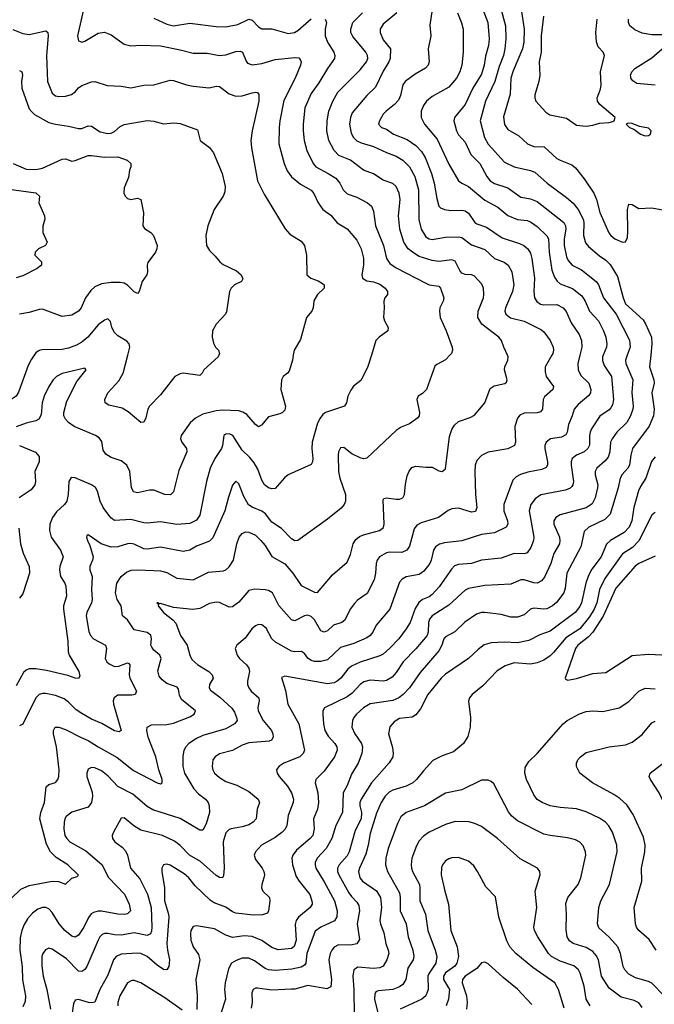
# Model space of a CAD drawing. Header units: inches. Extents: x 501419 to 657765, y 482282 to 547532.
# Tile 160 of 225: x 605911 to 609785, y 516039 to 522048. Entities that reach past the tile are written whole.
import ezdxf

# ---------------------------------------------------------------- set-up
doc = ezdxf.new("R2010")
doc.units = ezdxf.units.IN
doc.header["$MEASUREMENT"] = 0
doc.layers.add('A6501', color=7, linetype='Continuous')
doc.layers.add('A6502', color=7, linetype='Continuous')

msp = doc.modelspace()

# ---------------------------------------------------------------- linework, layer by layer
at = {"layer": 'A6501', "color": 6}
for points, elevation in [([(605999.3, 520000), (605983.1, 519976.9), (605962.8, 519937.2), (605904.4, 519775.6), (605889.2, 519750.8), (605865, 519735), (605850, 519731.7), (605830, 519734.7), (605745.2, 519790), (605725, 519810), (605688.1, 519870), (605670, 519882.9), (605610, 519908), (605590, 519926.2), (605565.4, 519985.4), (605549.5, 520000)], 2900), ([(605858.1, 516681.9), (605918.8, 516741.2), (605970, 516764.3), (606110, 516790.8), (606148.9, 516788.9), (606190, 516771.3), (606230, 516809.1), (606261.7, 516818.3), (606270, 516827.8), (606206.1, 516890), (606134, 516934), (606099.4, 516970), (606076, 517016), (606034.9, 517170), (606040.9, 517210), (606062.9, 517270), (606073.7, 517366.3), (606090, 517380.9), (606130, 517391.9), (606144.4, 517410), (606150, 517429.7), (606152.1, 517470), (606137, 517610), (606117.1, 517690), (606117.4, 517710), (606127.6, 517730), (606150, 517731.1), (606190, 517716.2), (606286.7, 517666.7), (606330.1, 517649.9), (606389.6, 517609.6), (606505.8, 517545.8), (606606.8, 517466.8), (606750, 517389.7), (606770, 517384.7), (606780.1, 517390), (606780.2, 517410), (606759.7, 517470), (606743.4, 517550), (606695.6, 517670), (606688.3, 517710), (606689.6, 517730.4), (606715.2, 517744.8), (606810, 517745.6), (606850, 517755.6), (606950, 517794.2), (606977.1, 517810), (606985.3, 517830), (606898.4, 517898.4), (606886.1, 517926.1), (606881.4, 517961.4), (606873.6, 517973.6), (606810, 517997), (606780.1, 518020.1), (606762.2, 518042.2), (606754.2, 518074.2), (606775.9, 518150), (606767.6, 518170), (606730, 518200.7), (606717.6, 518217.6), (606712.2, 518230), (606715.7, 518270), (606711.9, 518291.9), (606688.6, 518308.6), (606610, 518324.1), (606570, 518384.5), (606539.3, 518410), (606531.5, 518470), (606506.3, 518510), (606495.2, 518550), (606504.9, 518610), (606530.3, 518649.7), (606563.4, 518676.6), (606591.8, 518688.2), (606628.7, 518691.3), (606730, 518687.2), (606770, 518683.7), (606810, 518673.8), (606870, 518640.1), (606970, 518629.8), (607063.3, 518676.7), (607155.6, 518684.4), (607170, 518690.8), (607190, 518708.8), (607216.5, 518750), (607236.8, 518850), (607251.1, 518890), (607270, 518912.9), (607290, 518921.5), (607310, 518921.2), (607350, 518901.7), (607383.9, 518870), (607410, 518838.8), (607451.4, 518771.4), (607530, 518726.4), (607578.1, 518670), (607630, 518595.1), (607710, 518553.7), (607730, 518552.4), (607819.8, 518660.2), (607910, 518737.2), (607930, 518783.7), (607946.5, 518850), (607963.5, 518876.5), (607986.3, 518893.7), (608010, 518903.3), (608107.5, 518930), (608131.1, 518948.9), (608135.7, 518970), (608130, 519116.8), (608134.9, 519125.1), (608150, 519129.9), (608210, 519120.7), (608230, 519122.3), (608249.6, 519130.4), (608260.3, 519150), (608266.2, 519213.8), (608276.8, 519263.2), (608287.8, 519292.2), (608305.5, 519314.5), (608330, 519324), (608390, 519316), (608430, 519317.1), (608470, 519294.9), (608490, 519290.9), (608510, 519307.2), (608535.9, 519504.1), (608550, 519547.5), (608565.7, 519574.3), (608590, 519595.8), (608660.8, 519619.2), (608686.6, 519633.4), (608750, 519708.6), (608782.6, 519797.4), (608806.7, 519813.3), (608873.2, 519826.8), (608883.6, 519836.4), (608887.1, 519850), (608871.1, 519910), (608872.1, 519930), (608890.7, 519970), (608893.3, 519990), (608888.7, 520000)], 3300), ([(607581.2, 520000), (607576.5, 519970), (607556.2, 519903.8), (607546.9, 519890), (607520.1, 519870), (607509.2, 519850.8), (607505.6, 519790), (607532.9, 519690), (607530, 519664.8), (607515.8, 519650), (607498.3, 519641.7), (607430, 519624.2), (607387, 519573), (607370, 519563.4), (607350, 519577.1), (607297.6, 519637.6), (607273.5, 519653.5), (607250, 519661.1), (607150, 519664.7), (607110, 519660.7), (607030, 519641.4), (606983.7, 519616.3), (606952.9, 519587.1), (606896.1, 519510), (606892.7, 519490), (606900.5, 519470), (606930.1, 519430), (606930.7, 519410), (606883.5, 519296.5), (606850, 519167.1), (606832, 519148), (606797.3, 519150), (606730, 519176.1), (606703.3, 519176.7), (606630, 519160.9), (606606.7, 519166.7), (606593.3, 519193.3), (606584.5, 519290), (606564.5, 519330), (606530, 519356.6), (606470, 519376), (606436.5, 519396.5), (606421.5, 519421.5), (606413.3, 519473.3), (606396.6, 519496.6), (606374.5, 519510), (606244.9, 519564.9), (606209, 519589), (606190.2, 519610), (606181.8, 519630), (606180.4, 519650), (606199.4, 519720.6), (606260.2, 519839.8), (606317.9, 519910), (606310, 519921.2), (606170, 519889.1), (606136.5, 519870), (606115.8, 519850), (606088.8, 519810), (606059.9, 519750), (606049.1, 519710), (606042.8, 519637.2), (606028.6, 519610), (606010, 519600.2), (605950, 519586.3), (605890, 519563.1)], 3000), ([(608057.8, 520000), (608034.4, 519925.6), (607993.7, 519846.3), (607949.5, 519810.5), (607932.6, 519787.4), (607913.5, 519750), (607906.9, 519710), (607893.5, 519690), (607778.9, 519650), (607762.1, 519637.9), (607744.6, 519615.4), (607730, 519585), (607697.4, 519470), (607693.7, 519430), (607700.7, 519370), (607698.9, 519350), (607690, 519332.8), (607549.6, 519270.4), (607527.7, 519252.3), (607470, 519187.8), (607450, 519184.7), (607430, 519190.5), (607405.5, 519210), (607390, 519238.1), (607364.5, 519304.5), (607342.7, 519342.7), (607316.1, 519376.1), (607270, 519420.4), (607213.3, 519510), (607190, 519520.9), (607170, 519517.8), (607158.4, 519510), (607149.5, 519450), (607142.3, 519430), (607102.4, 519370), (607073.9, 519310), (607051.6, 519230), (607010, 519023.9), (606990, 518993.6), (606950, 518974), (606870, 518966.3), (606770, 518984.3), (606690, 518975.3), (606670, 518977.1), (606590, 518997.3), (606490, 518991.2), (606467.1, 519007.1), (606421.4, 519070), (606403.3, 519110), (606387.3, 519170), (606373.5, 519193.5), (606348.9, 519210), (606250, 519251.2), (606230, 519254.9), (606223, 519250), (606211.5, 519228.5), (606208, 519150), (606199.2, 519110), (606185.2, 519090), (606135.9, 519044.1), (606110.8, 519010), (606095.3, 518970), (606092.8, 518930), (606103.9, 518890), (606161, 518810), (606176.3, 518770), (606155.5, 518710), (606153.8, 518690), (606161.5, 518650), (606187.1, 518610), (606193.3, 518590), (606196.9, 518530), (606179.5, 518470), (606178, 518450), (606205.5, 518254.5), (606208.3, 518190), (606213.5, 518170), (606272.9, 518070), (606277.7, 518042.3), (606270, 518028.1), (606250.3, 518029.7), (606205.2, 518045.2), (606075.4, 518075.3), (606010, 518086.6), (605970, 518086.1), (605950, 518078.2), (605935.4, 518064.6), (605890, 517982.5)], 3100), ([(608537.3, 520000), (608510, 519971.4), (608456.6, 519943.4), (608446.3, 519933.7), (608394, 519790), (608370, 519766.8), (608343.2, 519750), (608336.3, 519730), (608352.6, 519650), (608350.3, 519629.7), (608341.9, 519618.1), (608290, 519582.2), (608239.7, 519560.3), (608210, 519541.7), (608030, 519372.7), (608010, 519368.6), (607990, 519374.1), (607938.9, 519398.9), (607890, 519437.3), (607870, 519435.5), (607857.8, 519410), (607855.4, 519390), (607856.9, 519290), (607864.9, 519250), (607899.6, 519150), (607900.2, 519110), (607892.1, 519090), (607873.1, 519066.9), (607790, 518999), (607610, 518869.5), (607590, 518866.9), (607570, 518879.2), (607510, 518942.1), (607450, 518982.2), (607411.7, 519031.7), (607390, 519049), (607330, 519072.8), (607307.7, 519087.7), (607278.8, 519138.7), (607250, 519214.5), (607230, 519232), (607210, 519206.7), (607185.3, 519134.7), (607163.6, 519050), (607090, 518885.6), (607070, 518865.8), (606990, 518835), (606950, 518809.7), (606910, 518803.1), (606770, 518828.9), (606690, 518816.2), (606670, 518819), (606610, 518847), (606590, 518850.9), (606570, 518849.8), (606510, 518830.1), (606470, 518828.6), (606409, 518849), (606330, 518904.5), (606322, 518898), (606318.6, 518890), (606324.3, 518870), (606338.8, 518838.8), (606358.9, 518770), (606356.1, 518750), (606338.7, 518710), (606340.5, 518690), (606354.1, 518650), (606349.6, 518570), (606353.4, 518510), (606349.2, 518490), (606320.3, 518430), (606317, 518410), (606333.8, 518313.8), (606344.5, 518290), (606362.7, 518270), (606435.9, 518230), (606441.8, 518210), (606433.7, 518150), (606444.2, 518130), (606457.2, 518117.2), (606490, 518100.9), (606516.7, 518103.3), (606570, 518123.2), (606577.9, 518117.9), (606583.4, 518110), (606579.6, 518050), (606584, 518030), (606623.6, 517950), (606621.2, 517938.8), (606617.2, 517930), (606595.4, 517924.6), (606510, 517925.5), (606488, 517910), (606482.8, 517890), (606483.9, 517870), (606530.3, 517710), (606517.9, 517702), (606490, 517708.1), (606413.5, 517753.5), (606350, 517779.7), (606290, 517812.7), (606255.7, 517835.7), (606210, 517882.4), (606182.6, 517902.6), (606130, 517922.8), (606070, 517936.6), (606050, 517936.2), (606030.6, 517929.4), (606010.6, 517909.4), (605930, 517748.9), (605910, 517737.5)], 3200), ([(609160.3, 520000), (609119.8, 519930), (609118, 519898), (609124.7, 519870), (609169.8, 519810), (609166.4, 519790), (609114.1, 519745.9), (609106.8, 519730), (609102.2, 519670), (609090, 519653.9), (609070, 519648.2), (608990, 519646.1), (608965.2, 519634.8), (608950, 519617), (608934.1, 519565.9), (608938, 519470), (608931, 519449), (608890.6, 519429.4), (608770, 519409.2), (608731.2, 519388.8), (608702.3, 519357.7), (608691.9, 519330), (608689, 519291), (608692.6, 519150), (608700.9, 519070), (608693.7, 519046.3), (608670, 519042.9), (608590, 519065.8), (608550, 519062.7), (608527, 519053), (608468.1, 519010), (608362.5, 518977.5), (608336.5, 518963.5), (608319.9, 518940.1), (608290, 518835.4), (608273.8, 518810), (608244.1, 518795.9), (608170, 518798.3), (608150, 518794.3), (608108.1, 518770), (608092.9, 518750), (608086.6, 518730), (608083.8, 518670), (608075.8, 518630), (608033, 518547), (607973.8, 518506.2), (607954.2, 518485.8), (607928.8, 518450), (607896.7, 518383.4), (607877.5, 518370), (607827.1, 518352.9), (607790, 518319), (607770, 518309.3), (607750, 518318.2), (607710, 518385.9), (607690, 518405.2), (607670, 518413.6), (607650, 518410.5), (607590, 518380.2), (607570, 518384.5), (607492.8, 518472.8), (607454.3, 518550), (607430, 518563.4), (607410, 518567.5), (607347.2, 518572.8), (607310, 518564.8), (607250, 518493.3), (607210, 518464.2), (607190, 518462), (607130.6, 518490.6), (607110, 518494.1), (607070, 518484.9), (607010, 518453.5), (606968, 518448), (606850, 518460.2), (606770, 518485), (606762, 518482), (606755.1, 518490), (606747.8, 518490), (606758.5, 518478.5), (606756.3, 518470), (606789.4, 518430), (606845.4, 518385.4), (606864.4, 518364.4), (606893.8, 518290), (606934, 518230), (606949.4, 518169.4), (606963, 518143), (606998.5, 518110), (607066.2, 518070), (607086.8, 518050), (607091.4, 518030), (607069.4, 517990), (607067.3, 517970), (607076, 517956), (607133.1, 517913.1), (607206.6, 517846.6), (607222.8, 517822.8), (607235.2, 517790), (607239.3, 517770), (607223.3, 517750), (607170, 517720.3), (607030, 517678.9), (606990, 517661.8), (606943.3, 517630), (606924.9, 517610), (606912.7, 517587.3), (606907.7, 517552.3), (606908.2, 517490), (606918.3, 517450), (606974.2, 517354.2), (607003.3, 517323.3), (607044.6, 517290), (607061.4, 517270), (607067.7, 517250), (607069.5, 517209.5), (607050, 517139.7), (607030, 517100.8), (607010, 517101.4), (606890, 517172.9), (606724.8, 517224.8), (606690, 517246.4), (606601.3, 517321.3), (606510, 517367.3), (606451.2, 517431.2), (606410, 517463.9), (606370, 517482.2), (606350, 517483.2), (606330, 517473.2), (606321.3, 517450), (606322, 517430), (606354.4, 517334.4), (606356.1, 517310), (606349.9, 517270.1), (606330, 517241.4), (606230, 517211.6), (606195.6, 517184.4), (606186.7, 517170), (606182.1, 517150), (606181.1, 517110), (606187.6, 517070), (606198.5, 517050), (606217.3, 517030), (606315.6, 516975.6), (606412, 516892), (606453.5, 516813.5), (606550.7, 516710.7), (606579, 516650), (606588.5, 516610), (606569.7, 516590.3), (606550, 516587), (606510, 516588.9), (606410, 516607.4), (606390, 516607.2), (606361, 516599), (606348.5, 516591.5), (606330.8, 516569.2), (606302.1, 516510), (606270, 516460.1), (606250, 516448.3), (606230, 516455.5), (606187.5, 516490), (606151.8, 516530), (606110, 516599.8), (606090, 516620.7), (606070, 516629.3), (606050, 516629.8), (606021.2, 516618.8), (605990, 516595.8), (605960, 516560), (605937.4, 516522.6), (605924.2, 516490), (605915.2, 516444.8), (605912.8, 516370), (605927.5, 516267.5), (605929.2, 516189.2), (605946.4, 516090), (605944.5, 516055.5), (605930, 516024.5)], 3400), ([(609330.3, 520000), (609318.6, 519950), (609319.8, 519910), (609337.4, 519877.4), (609384.8, 519830), (609397.6, 519790), (609395.1, 519770), (609384.7, 519755.3), (609319.7, 519700.3), (609296.1, 519670), (609284.6, 519630), (609262.1, 519577.9), (609253.2, 519530), (609245.8, 519514.2), (609219.5, 519500.5), (609150.9, 519489.1), (609124.8, 519470), (609116.4, 519450), (609115.9, 519430), (609132.8, 519350), (609132.2, 519330), (609124.4, 519315.6), (609097.9, 519302.1), (609013.8, 519286.2), (608967.7, 519272.3), (608941.5, 519258.5), (608922.1, 519237.9), (608866.3, 519090), (608866.3, 519050), (608889.2, 518990), (608891.1, 518970), (608880.2, 518950), (608810, 518915.8), (608730, 518905.1), (608610, 518866.6), (608504, 518856), (608473.5, 518846.5), (608450, 518831.2), (608436.4, 518810), (608423.6, 518750), (608414.8, 518730), (608378.2, 518681.8), (608350, 518662.1), (608270, 518647.3), (608246.8, 518633.2), (608230, 518614.3), (608170.2, 518449.8), (608088, 518352), (608066.7, 518310), (608050, 518289.5), (608030, 518276.4), (607950, 518241), (607870, 518216.9), (607790, 518141.2), (607750, 518131.4), (607710, 518131.8), (607690, 518136.8), (607670.4, 518150.4), (607650, 518180.8), (607632.4, 518192.4), (607590, 518189.3), (607570, 518194.3), (607472.3, 518250), (607450.2, 518270.2), (607415.4, 518335.4), (607390, 518354.1), (607370, 518356.5), (607350, 518349), (607329.3, 518330.7), (607286.7, 518273.3), (607236.9, 518230), (607226.7, 518210), (607238.9, 518170), (607252.6, 518150), (607296.8, 518110), (607310.8, 518090), (607314.5, 518070), (607301.7, 518010), (607302.7, 517990), (607310, 517970), (607325.1, 517950), (607371.6, 517910), (607373.3, 517890), (607364.6, 517850), (607366.9, 517830), (607398.3, 517770), (607448, 517710), (607456.4, 517690), (607458, 517670), (607448.3, 517651.7), (607434.6, 517645.4), (607310, 517634.5), (607270, 517620.7), (607210, 517587.6), (607131.9, 517568.1), (607104.2, 517550), (607090.1, 517530), (607085.5, 517490), (607089.4, 517470), (607099.8, 517450), (607130, 517423.1), (607170, 517398.3), (607236.5, 517376.5), (607310, 517338.2), (607366.2, 517290), (607374.6, 517270), (607360.8, 517230), (607354, 517170), (607337.2, 517150), (607310, 517134.5), (607270, 517122), (607201.5, 517110), (607190, 517105.4), (607170, 517086.4), (607153.5, 517030), (607160.2, 516870), (607155.2, 516824.8), (607149.6, 516810.4), (607130, 516812), (607110, 516824.5), (607014.8, 516910), (606947, 516950), (606890, 517008.9), (606855.4, 517035.4), (606782.3, 517070), (606650, 517102.7), (606607.3, 517127.3), (606550, 517176.2), (606530, 517174.4), (606483.4, 517090), (606475.5, 517070), (606477, 517050), (606491.6, 517030), (606537.5, 516997.5), (606556.5, 516976.5), (606570, 516949), (606587.2, 516870), (606644.6, 516804.6), (606691.5, 516711.5), (606714.1, 516630), (606718.3, 516510), (606715.4, 516484.6), (606710, 516469.8), (606690, 516458.6), (606610, 516474.8), (606530, 516461), (606490, 516462.7), (606449.1, 516470.9), (606430, 516471.3), (606415.8, 516464.2), (606401.2, 516450), (606390.5, 516430), (606322.2, 516270), (606310, 516251.6), (606290, 516238.2), (606270, 516242.1), (606196.2, 516316.2), (606110, 516375.5), (606090, 516381.6), (606068.4, 516371.6), (606053.5, 516350), (606046.7, 516330), (606046.8, 516273.2), (606054.6, 516210), (606076.5, 516130), (606099.4, 516010)], 3500), ([(609472.9, 520000), (609469.2, 519990.8), (609468.5, 519968.5), (609478.3, 519938.3), (609523.1, 519870), (609536.8, 519730), (609530, 519696.9), (609520.6, 519679.4), (609510, 519666.8), (609451.8, 519628.2), (609402.6, 519550), (609393.2, 519530), (609390.4, 519510), (609389.5, 519450.5), (609379.6, 519430), (609356.7, 519410), (609310.5, 519389.5), (609283.7, 519370), (609277.1, 519350), (609277.6, 519330), (609291.9, 519230), (609288.1, 519210), (609280.9, 519199.1), (609271.1, 519188.9), (609242.8, 519177.2), (609092.8, 519147.2), (609056.9, 519123.1), (609031.6, 519090), (609020.8, 519050), (609050.5, 518890), (609048.2, 518870), (609032.3, 518827.7), (609010, 518794.6), (608990, 518787.9), (608930, 518790.1), (608850, 518760.8), (608730, 518749.5), (608670, 518729.2), (608590, 518723.3), (608566, 518714), (608546.2, 518693.8), (608472.4, 518587.6), (608430, 518539.7), (608410, 518525), (608370, 518509.4), (608348.1, 518491.9), (608325.1, 518454.9), (608295.2, 518370), (608270, 518329.5), (608225.4, 518270), (608170, 518211.5), (608130, 518176.3), (608110, 518165.7), (607990, 518127.3), (607937, 518103), (607914.8, 518085.2), (607871.4, 518028.6), (607848.9, 518010), (607830, 518001.4), (607790, 517994.5), (607530, 518041.7), (607510, 518032.9), (607534, 517954), (607547.2, 517870), (607615.4, 517750), (607649.6, 517590), (607642.5, 517570), (607620.4, 517550), (607523.7, 517510), (607492.2, 517490), (607478.6, 517470), (607482, 517450), (607494.6, 517430), (607545.8, 517370), (607570.2, 517330), (607582.2, 517290), (607581.1, 517270), (607549.8, 517190.2), (607541.2, 517130), (607531.6, 517108.4), (607512.2, 517087.8), (607470, 517057.8), (607386.9, 517010), (607349.8, 516970), (607342.5, 516950), (607350, 516923), (607391.1, 516870), (607401.3, 516850), (607404.9, 516830), (607402.4, 516810), (607388.9, 516770), (607387.2, 516750), (607396.3, 516730), (607436.8, 516690), (607438.3, 516670), (607430.3, 516609.7), (607424.3, 516595.7), (607394.4, 516585.6), (607337.8, 516582.2), (607230, 516595.2), (607210, 516603.6), (607170, 516632), (607098.8, 516658.7), (607074.2, 516674.2), (606982.7, 516762.7), (606944.3, 516810), (606915.5, 516835.5), (606830, 516888.4), (606810, 516894.6), (606789.2, 516890.8), (606779.9, 516870), (606779, 516850), (606794.3, 516750), (606794.3, 516670), (606819.8, 516590), (606822, 516570), (606810.2, 516410), (606813, 516370), (606825, 516310), (606822.5, 516270), (606810, 516249.4), (606790, 516250.4), (606750, 516278.3), (606690.2, 516330), (606650, 516349.6), (606628.3, 516351.7), (606530, 516344.1), (606500.3, 516330), (606483.3, 516310), (606450, 516216.9), (606400, 516130), (606370, 516051.5), (606352.7, 516047.3), (606330.4, 516049.6), (606270, 516067.9), (606250, 516065.2), (606239.1, 516040.9), (606230, 515975.3)], 3600), ([(607126.3, 520000), (607122.7, 519990), (607035.1, 519910), (607024.3, 519890), (607010, 519876.1), (606910, 519890.1), (606890, 519886.8), (606858.3, 519870), (606770, 519758.3), (606703.8, 519690), (606693.1, 519670), (606682.2, 519617.8), (606670, 519591.4), (606650, 519590.5), (606573.7, 519653.7), (606536.3, 519676.3), (606455, 519695.1), (606433.8, 519710), (606431.1, 519730), (606450, 519770), (606516.6, 519843.4), (606543.6, 519890), (606570.8, 520000)], 2900), ([(609620, 520000), (609609.9, 519970), (609611.8, 519950), (609653.2, 519850), (609648.3, 519771.7), (609656.6, 519690), (609654.7, 519670), (609639.8, 519630), (609618.3, 519590), (609556.8, 519530), (609527.8, 519490), (609518.2, 519470), (609514, 519410), (609502.7, 519377.3), (609484.7, 519355.3), (609434.1, 519310), (609423.8, 519290), (609423.9, 519270), (609440.5, 519210), (609439.1, 519190), (609423.2, 519130), (609406.2, 519093.8), (609370, 519069.4), (609210, 519025.2), (609184.1, 519010), (609171.7, 518990), (609171.5, 518970), (609205.8, 518890), (609208.7, 518870), (609205.6, 518850), (609172.7, 518790), (609154.1, 518730), (609114.4, 518645.6), (609097.1, 518622.9), (609070.2, 518609.8), (609050, 518610.6), (608990, 518628.6), (608970, 518629.6), (608910, 518602.1), (608750, 518593.9), (608650, 518575.9), (608630, 518566), (608530, 518475.4), (608428.7, 518410), (608413.3, 518390), (608406.1, 518370), (608404.9, 518310), (608398.2, 518290), (608330, 518207.9), (608251.6, 518130), (608210, 518064), (608185, 518035), (608150, 518014.3), (608130, 518010.9), (608050, 518017.7), (608012.1, 518007.9), (607990, 517991.1), (607941.3, 517938.6), (607910, 517914.7), (607771.6, 517848.4), (607762, 517830), (607760.9, 517810), (607765.7, 517750), (607774.2, 517710), (607794.5, 517674.5), (607834.8, 517630), (607846.4, 517610), (607849.3, 517590), (607832.1, 517550), (607770, 517460.8), (607719.9, 517410), (607715.4, 517390), (607730.3, 517330), (607734.8, 517270), (607729, 517230), (607704.9, 517170), (607709.5, 517110), (607700.2, 517070), (607684.8, 517050), (607600.8, 516979.1), (607578.8, 516950), (607572.2, 516930), (607575.6, 516890), (607599.7, 516819.7), (607617.1, 516790), (607681.8, 516710), (607697.3, 516662.7), (607697.1, 516650), (607684.1, 516630), (607612.4, 516570), (607598.5, 516550), (607593.6, 516526.4), (607598.1, 516430), (607587.4, 516392.6), (607570, 516380.4), (607490, 516372.1), (607450, 516385.9), (607388.6, 516428.6), (607330, 516452.9), (607282.3, 516457.7), (607210, 516447.7), (607170, 516460), (607100, 516500), (606990, 516518.8), (606970, 516514.2), (606956.9, 516490), (606953.2, 516470), (606956.5, 516430), (606970.7, 516390), (607003.1, 516343.1), (607011.8, 516310), (606987, 516190), (606993.9, 516090), (606992, 516008)], 3700), ([(609763.6, 520000), (609756.7, 519930), (609783, 519850), (609783.4, 519830), (609770.3, 519770), (609784.8, 519670), (609780.9, 519630), (609752.7, 519567.3), (609652.1, 519430), (609641.1, 519390), (609634.6, 519330), (609623.3, 519310), (609588.2, 519271.8), (609576.4, 519250), (609563.9, 519190), (609515.5, 519030), (609482.1, 518997.9), (609385.3, 518950), (609356.3, 518923.7), (609337.4, 518830), (609250.3, 518670), (609240.5, 518579.5), (609232.1, 518550), (609188.6, 518491.4), (609163, 518470), (609130, 518453.2), (609110, 518449.8), (609050, 518456.3), (609030, 518451.1), (608990, 518416.8), (608950, 518401.8), (608910, 518400.8), (608850, 518417.8), (608750, 518430.3), (608729.4, 518430.6), (608699.8, 518420.2), (608628.6, 518371.4), (608568.3, 518311.7), (608510, 518282.1), (608501.1, 518270), (608488.5, 518230), (608470, 518195.3), (608356.8, 518063.2), (608290.2, 517970), (608252.4, 517930), (608226, 517910), (608190, 517892.8), (608050, 517872.3), (608010, 517848.1), (607967.1, 517810), (607951.2, 517790), (607942.2, 517770), (607939.7, 517730), (607956.4, 517690), (607997, 517630), (608003.5, 517610), (608000.1, 517570), (607977.3, 517510), (607936.6, 517443.4), (607910, 517374.4), (607884.9, 517330), (607881.3, 517210), (607840.1, 517130), (607817.7, 517050), (607782.1, 516990), (607726.4, 516930), (607715.5, 516904.5), (607714.3, 516890), (607720, 516870), (607770, 516787.3), (607832, 516670), (607850, 516610), (607846.3, 516573.7), (607832.3, 516547.7), (607749.5, 516510), (607715.6, 516484.4), (607664, 516350), (607658.1, 516290), (607650, 516277.3), (607630, 516265.8), (607572.6, 516252.6), (607470, 516244.6), (607430.2, 516250.2), (607410, 516257.9), (607344.5, 516304.5), (607310, 516320.7), (607270, 516319.7), (607233.1, 516306.9), (607204.3, 516290), (607185.3, 516254.7), (607165, 516170), (607160.7, 516130), (607168.2, 516070), (607140.8, 515990)], 3800), ([(605910, 519449.4), (606007.9, 519407.9), (606030, 519382.2), (606030.4, 519350), (606004, 519290), (606008.4, 519230), (606004.5, 519210), (605980.6, 519179.4), (605908.2, 519130)], 3000), ([(609790, 519380.7), (609768.1, 519351.9), (609733.6, 519250), (609700, 519200), (609687.6, 519172.4), (609660.4, 519070), (609647.9, 518990), (609631.7, 518950), (609601.6, 518918.4), (609518.2, 518870), (609493.8, 518846.2), (609461.3, 518770), (609404.7, 518695.3), (609383.2, 518656.8), (609366.3, 518610), (609340.5, 518490), (609330, 518467.3), (609301.9, 518430), (609150, 518315.2), (609086.3, 518293.7), (609019.8, 518260.2), (608950, 518244.6), (608870, 518248.6), (608790, 518245.7), (608747.2, 518232.8), (608710, 518205.1), (608650, 518148.7), (608510, 518053.5), (608484.3, 518030), (608402, 517930), (608357.3, 517842.7), (608330, 517806.2), (608308, 517792), (608230, 517783.3), (608196.6, 517763.4), (608170, 517731.9), (608162.3, 517690), (608187.2, 517607.2), (608191.2, 517570), (608188.1, 517550), (608167.3, 517512.7), (608058.3, 517390), (607996.4, 517290), (607988.4, 517270), (607986.8, 517250), (607997.6, 517210), (607996.7, 517170), (607960, 517100), (607922.8, 516970), (607910, 516945.7), (607860.8, 516890), (607851, 516870), (607851.6, 516850), (607859.6, 516830), (607920.2, 516720.2), (607936.3, 516696.3), (607970, 516662.2), (607981.7, 516641.7), (607986.2, 516610), (607970.9, 516530), (607985, 516435), (607970, 516407.2), (607930, 516399.9), (607858.2, 516401.8), (607831.4, 516388.6), (607816.3, 516370), (607806.5, 516350), (607797.6, 516310), (607814.6, 516190), (607810, 516146.2), (607787, 516133), (607670, 516154.2), (607590, 516132.1), (607570, 516130.5), (607450, 516125.5), (607362.2, 516137.8), (607350, 516137.5), (607337.1, 516130), (607328.5, 516110), (607329.7, 516050), (607324.6, 516015.4)], 3900), ([(609790, 519041.4), (609783.6, 519036.4), (609770, 519023.8), (609690, 518867), (609652.3, 518827.7), (609591.7, 518788.3), (609482.7, 518637.3), (609450.3, 518570), (609433.3, 518490), (609418.9, 518450), (609390, 518404.5), (609330.4, 518330), (609245.4, 518274.6), (609170, 518186.4), (609150, 518166.6), (609110, 518139.6), (609070, 518122.4), (609030, 518114.7), (608930, 518123.7), (608875.6, 518104.4), (608825.9, 518074.1), (608737.7, 517982.3), (608673.2, 517930), (608656.9, 517910), (608651.3, 517888.7), (608663.7, 517790), (608661.9, 517730), (608647.5, 517672.5), (608620.6, 517630), (608559.8, 517580.2), (608490, 517555.5), (608432.9, 517527.1), (608375.4, 517464.6), (608333.9, 517410), (608310.1, 517390), (608270, 517370), (608190, 517346.2), (608166.5, 517333.5), (608142.5, 517310), (608118.3, 517270), (608090, 517205), (608050, 517081.9), (608039.3, 517010), (608023.8, 516956.2), (607985.4, 516870), (607980.4, 516850), (607988.5, 516810), (608002.9, 516790), (608090, 516730.5), (608114.2, 516690), (608119.8, 516630), (608109.9, 516550), (608113, 516530), (608134.8, 516474.8), (608146.7, 516410), (608161.3, 516370), (608164.5, 516350), (608151.7, 516310), (608130, 516271.2), (608110, 516260.7), (608070, 516258.1), (607974.7, 516265.3), (607951.3, 516248.7), (607945, 516210), (607951.1, 516130), (607953.7, 515970)], 4000), ([(605905.5, 518945.5), (605916.2, 518850), (605932.6, 518792.6), (605968.6, 518710), (605970.4, 518670), (605930, 518543.5), (605910, 518517.4)], 3000), ([(609790, 518774.1), (609691.6, 518728.4), (609667.9, 518712.1), (609550, 518577.6), (609472.3, 518407.7), (609409.4, 518310.6), (609381.4, 518278.6), (609317.9, 518230), (609304, 518210), (609241.9, 518030), (609243.6, 518023.6), (609256.7, 518016.7), (609310, 518026.4), (609410, 518056.8), (609490, 518064.4), (609650, 518166.7), (609750, 518176.8), (609830, 518172.3)], 4100), ([(609845.9, 516090), (609770, 516167), (609750, 516178), (609670, 516200.9), (609630, 516222.5), (609605.3, 516250), (609594, 516270), (609579.6, 516350), (609562.5, 516390), (609509.7, 516449.7), (609446.4, 516506.4), (609438, 516530), (609445.7, 516630), (609458.9, 516670), (609511.1, 516770), (609559.2, 516970), (609556.3, 517010), (609529.2, 517090), (609507.3, 517127.3), (609486.3, 517150), (609450, 517174.8), (609370, 517214.3), (609310, 517231.6), (609210, 517240.2), (609150, 517250.6), (609100.4, 517270), (609070, 517289.7), (609050, 517317), (609004, 517410), (608994.4, 517450), (608996.4, 517483.5), (609018.3, 517521.7), (609070, 517570), (609229.7, 517750.3), (609252.9, 517770), (609328.4, 517811.6), (609370, 517826.8), (609410, 517829.8), (609470, 517825.8), (609570, 517848), (609630, 517887.9), (609691, 517949), (609730, 517967.9), (609790, 517964.9)], 4000), ([(609796.5, 516370), (609754, 516434), (609690.3, 516490), (609676.5, 516510), (609670, 516529.8), (609662.9, 516630), (609708.2, 516790), (609706.4, 516870), (609726.9, 516970), (609730.1, 517010), (609719.7, 517059.7), (609656.8, 517196.8), (609616.5, 517256.5), (609574.5, 517294.5), (609538.7, 517318.7), (609407.7, 517390), (609330, 517450), (609310.7, 517490), (609310.7, 517510), (609318.8, 517530), (609335.3, 517550), (609370, 517574.7), (609510, 517609.6), (609610, 517623), (609650, 517637.9), (609710, 517685.7), (609770, 517756.5), (609790, 517766.3)], 3900), ([(610000, 516753.6), (609950, 516739), (609930, 516739), (609910, 516753.5), (609894.6, 516774.6), (609888.3, 516790), (609887.4, 516810), (609899.8, 516890), (609903.5, 516950), (609895.9, 517050), (609874.4, 517130), (609862.8, 517202.8), (609843.3, 517270), (609815.4, 517330), (609761.2, 517410), (609753.3, 517430), (609759.7, 517450), (609830, 517503.9), (609850, 517517.1), (609875.1, 517524.9), (609890, 517523.1), (609970, 517485.4), (610000, 517478.9)], 3800), ([(609710, 516020.5), (609690, 516047.3), (609661.3, 516061.3), (609583, 516083), (609510, 516137.9), (609462, 516210), (609444.4, 516310), (609430, 516337.7), (609410, 516362), (609370, 516385), (609290, 516411), (609267, 516427), (609253.4, 516450), (609247.5, 516492.5), (609250, 516590), (609245.2, 516654.8), (609257.8, 516690), (609319.7, 516770), (609336.3, 516810), (609367.8, 516950), (609365.2, 516970), (609350, 517006.3), (609330, 517028.1), (609303.4, 517043.4), (609255.8, 517055.8), (609150, 517068.5), (609110, 517078.2), (608950, 517158.1), (608912.5, 517190), (608894.1, 517214.1), (608804.6, 517384.6), (608790, 517398.7), (608770, 517407.7), (608730, 517406.1), (608610, 517348.5), (608510, 517326.9), (608381.7, 517250), (608270.8, 517209.2), (608237.7, 517182.3), (608217, 517143), (608161.5, 516990), (608146.3, 516930), (608144.6, 516890), (608157, 516850), (608230, 516719.2), (608234.1, 516690), (608233.1, 516610), (608270.6, 516530), (608282.1, 516450), (608312.1, 516370), (608318.2, 516330), (608313.4, 516310), (608280.7, 516259.3), (608267.4, 516190), (608250, 516160.7), (608230, 516145.3), (608190, 516128.7), (608099.4, 516120.6), (608085.8, 516114.2), (608078.3, 516101.7), (608078, 516070), (608099.2, 515979.2)], 4100), ([(609394.3, 516030), (609369.5, 516070), (609356.5, 516150), (609332.6, 516230), (609322.7, 516250), (609293.1, 516273.1), (609210, 516301.6), (609157.5, 516330), (609138.8, 516350), (609073.6, 516450), (609054.1, 516490), (609050.1, 516510), (609067.3, 516630), (609057.7, 516730), (609089.3, 516830), (609086.8, 516850), (609072.5, 516870), (608966.7, 516926.7), (608827, 517050), (608730, 517123.9), (608690, 517143.4), (608652.7, 517152.7), (608570, 517153.9), (608510, 517135.8), (608411.4, 517088.6), (608375.8, 517064.2), (608350, 517035.6), (608333, 517007), (608305.3, 516930), (608300.6, 516890), (608303.1, 516870), (608310, 516848.5), (608351.1, 516770), (608354.7, 516750), (608354, 516670), (608388.8, 516590), (608402.2, 516490), (608447.3, 516370), (608457.2, 516330), (608450.7, 516290), (608409.9, 516230), (608402.2, 516210), (608403.7, 516130), (608390, 516090), (608365.9, 516070), (608233.9, 516010)], 4200), ([(609235.7, 516015.7), (609200.4, 516130), (609177.5, 516170), (609044.1, 516264.1), (608940.1, 516350), (608903.3, 516390), (608885.5, 516425.5), (608835.5, 516570), (608814.8, 516694.8), (608756.9, 516756.9), (608706.3, 516850), (608683.2, 516883.2), (608650, 516912.1), (608590, 516933.9), (608550, 516933.6), (608530, 516927.6), (608510, 516914.5), (608491.7, 516890), (608485.8, 516874.2), (608484.7, 516830), (608505.8, 516730), (608529.4, 516650), (608543, 516490), (608581.5, 516390), (608589.2, 516330), (608580.6, 516290), (608567.6, 516272.4), (608510, 516230.4), (608497.6, 516210), (608499.1, 516190), (608534, 516130), (608528.8, 516071.2), (608515, 516030)], 4300), ([(609037.9, 516037.9), (608950, 516130.5), (608862, 516202), (608770, 516285.1), (608750, 516296.4), (608730, 516292.1), (608702.4, 516257.6), (608630, 516210.3), (608614.9, 516190), (608613, 516170), (608639.4, 516090), (608642, 516050), (608637.9, 516010)], 4400), ([(606903, 516003), (606797.7, 516077.7), (606650, 516169.5), (606610, 516183.4), (606596.3, 516183.7), (606570, 516169.3), (606523.4, 516090), (606509.7, 516050), (606509.5, 516030)], 3700)]:
    msp.add_lwpolyline(points, dxfattribs=dict(at, elevation=elevation))
at = {"layer": 'A6502', "color": 6}
for points, elevation in [([(606300.7, 522110), (606264.6, 521950), (606270, 521919.4), (606290, 521910.1), (606310, 521917.3), (606390, 521966.5), (606430, 521971.3), (606470, 521956.1), (606550, 521899.1), (606590, 521887.7), (606650, 521893.1), (606770, 521888.2), (606890, 521864.6), (606970, 521842.7), (607056.2, 521843.8), (607130, 521829.1), (607170, 521832.7), (607230, 521854.2), (607256.7, 521856.7), (607271.4, 521850), (607294, 521794), (607302.6, 521782.6), (607330, 521771.4), (607390, 521781), (607470, 521804.5), (607590, 521816.1), (607614.4, 521814.4), (607624.4, 521804.4), (607628.5, 521790), (607625.9, 521770), (607593.4, 521690), (607524.4, 521555.6), (607500.2, 521430), (607495.3, 521390), (607494, 521290), (607524.9, 521170), (607544.7, 521124.7), (607569.5, 521089.5), (607624.6, 521044.6), (607690, 521006.5), (607707.7, 520987.7), (607733.7, 520930), (607761.7, 520890), (607810, 520854.2), (607850, 520807.9), (607910, 520772.3), (607970, 520701.7), (607995.8, 520650), (608010, 520592.4), (608009.5, 520550.5), (607999.2, 520490), (608002.9, 520470), (608030, 520453.2), (608070, 520447.8), (608110, 520433), (608142.9, 520410), (608157.2, 520390), (608156, 520370), (608139.9, 520350), (608135.1, 520330), (608136.9, 520290), (608131.8, 520231.8), (608138.4, 520210), (608161, 520170), (608158.7, 520150), (608105.1, 520110), (608086, 520090), (608057.8, 520000)], 3100), ([(608430, 522110), (608415.2, 522015.2), (608421, 521950), (608404.2, 521870), (608411.8, 521790), (608405, 521770), (608388.5, 521751.5), (608325.5, 521714.5), (608263.6, 521670), (608249.2, 521650), (608235.1, 521584.9), (608222.6, 521557.3), (608198.4, 521530), (608147.5, 521490), (608130, 521470.7), (608106.7, 521430), (608101.9, 521410), (608118.9, 521390), (608150, 521378.8), (608193.7, 521350), (608277.2, 521317.2), (608330, 521279.7), (608364.4, 521244.4), (608386, 521206), (608424.7, 521110), (608441.2, 521050), (608457.2, 520957.2), (608470.5, 520910.5), (608480.3, 520900.3), (608503.5, 520890), (608543.6, 520883.6), (608610, 520884.5), (608630, 520880.8), (608650, 520867.5), (608689.6, 520809.6), (608701.2, 520801.2), (608760.9, 520780.9), (608857.2, 520717.2), (608962.6, 520682.6), (608989.3, 520669.3), (609012.4, 520650), (609030, 520622), (609038.2, 520590), (609054, 520470), (609050.4, 520390), (609054, 520350), (609067.3, 520327.3), (609090, 520312.4), (609110, 520308.3), (609190, 520309.4), (609229.6, 520290), (609247.6, 520267.6), (609277.8, 520197.8), (609326.4, 520126.4), (609340.6, 520090), (609342, 520050), (609330.3, 520000)], 3500), ([(608738.8, 522110), (608768.8, 522030), (608776.8, 521930), (608772.5, 521890), (608754.6, 521825.4), (608747.3, 521770), (608730, 521714.6), (608678.1, 521630), (608630.8, 521530), (608565.8, 521450), (608561.4, 521430), (608577.8, 521370), (608590, 521344.3), (608630, 521301), (608665.1, 521225.1), (608720.3, 521170), (608762.9, 521090), (608783.6, 521063.6), (608810, 521047.9), (608890, 521021.7), (608970, 520965.1), (609030, 520953.8), (609070, 520937.9), (609232.4, 520810), (609242.5, 520790), (609245, 520770), (609235.8, 520710), (609235.8, 520670), (609250, 520600.1), (609258.8, 520578.9), (609283.9, 520550), (609340.7, 520520.7), (609430.9, 520450), (609443.4, 520430), (609475.5, 520350), (609551.9, 520250), (609632.7, 520092.7), (609636.8, 520050), (609620, 520000)], 3700), ([(608844.6, 522130), (608876.4, 522010), (608878.6, 521930), (608873.3, 521870), (608864.2, 521830), (608837.8, 521762.2), (608812, 521670), (608754.2, 521550), (608722.6, 521430), (608748.4, 521328.4), (608770, 521288.6), (608870, 521177.3), (608929.6, 521149.6), (609030, 521126.6), (609056.5, 521116.5), (609132, 521050), (609250, 520963.2), (609290, 520927.7), (609320.3, 520890), (609351.2, 520830), (609354.5, 520810), (609352.1, 520730), (609365.2, 520685.2), (609383.5, 520663.5), (609450, 520606.5), (609490, 520580.7), (609514.6, 520554.6), (609559.6, 520479.6), (609594.4, 520350), (609610, 520312.9), (609717, 520217), (609732, 520192), (609766.9, 520110), (609770.4, 520070), (609763.6, 520000)], 3800), ([(608966.7, 522150), (608991.3, 521990), (608988.1, 521910), (608981.2, 521870), (608923.5, 521736.5), (608909.1, 521690), (608905.8, 521594.2), (608864.7, 521455.3), (608870, 521407.5), (608890, 521378.6), (608959.1, 521339.1), (609010.1, 521290), (609050, 521273.1), (609112.1, 521272.1), (609190, 521201.7), (609210, 521189.5), (609281.7, 521161.7), (609304.4, 521144.4), (609357.6, 521077.6), (609415.6, 520990), (609431.3, 520951.3), (609451.8, 520871.8), (609507.6, 520747.6), (609520.6, 520730), (609544.7, 520710), (609590, 520689.5), (609610, 520691.3), (609620.6, 520719.4), (609623.8, 520756.2), (609621, 520890), (609630, 520921.4), (609650, 520920.6), (609690, 520894.7), (609770, 520900.6), (609870, 520881.9)], 3900), ([(606730, 522056.1), (606810, 522019.5), (606850, 522010), (606950, 522027.4), (607110, 522005.7), (607170, 522004), (607242.5, 522017.5), (607310, 522050.2), (607330, 522044.5), (607370, 522003.4), (607390, 521992.9), (607450, 521991.3), (607550, 521962.6), (607588, 521970), (607610, 521981.7), (607690, 522052.6)], 3200), ([(607776.2, 522050), (607784.3, 522030), (607775.1, 521990), (607776.6, 521950), (607791.1, 521911.1), (607828.7, 521850), (607836, 521830), (607832, 521810), (607789.9, 521750), (607737.7, 521662.3), (607690, 521598.2), (607650.9, 521510), (607641.3, 521410), (607641.8, 521370), (607646.9, 521310), (607663.9, 521250), (607701.8, 521170), (607718.1, 521150), (607794, 521110), (607840.1, 521080.1), (607865.1, 521050), (607885.5, 521010), (607910, 520985.2), (607970, 520963.7), (608034.8, 520930), (608057.9, 520910), (608070, 520880.2), (608082.7, 520790), (608131.8, 520670), (608150.3, 520590.2), (608170, 520560.9), (608210, 520532.6), (608390, 520439.8), (608410.6, 520430.6), (608470, 520420.6), (608479.6, 520410), (608500.9, 520350), (608496.7, 520330), (608476.7, 520290), (608473.5, 520270), (608477.6, 520230), (608514.1, 520150), (608551.3, 520050), (608553.3, 520030), (608546.8, 520010), (608537.3, 520000)], 3200), ([(608888.7, 520000), (608865.7, 520050), (608852.9, 520090), (608836.3, 520110), (608731.9, 520190), (608708.4, 520230), (608709.2, 520270), (608741.5, 520350), (608745.4, 520370), (608742.1, 520410), (608733, 520433), (608684.6, 520484.6), (608670, 520491.5), (608630, 520492.9), (608610, 520501.5), (608597.4, 520517.4), (608570, 520573.6), (608550, 520581.8), (608470, 520571.5), (608430, 520577.8), (608350, 520603.4), (608308.6, 520628.6), (608283.1, 520650), (608256.2, 520690), (608231.7, 520770), (608223.4, 520850), (608234.5, 520950), (608227.7, 520990), (608208.8, 521028.8), (608188.3, 521048.3), (608130, 521069.1), (608070, 521107.7), (608010, 521130.5), (607930, 521190), (607859.4, 521219.4), (607830, 521250), (607798.6, 521310), (607786.1, 521370), (607788.5, 521430), (607798.3, 521490), (607822.4, 521550), (607854.2, 521605.8), (607990, 521742.7), (608027.6, 521790), (608035.6, 521810), (608034.3, 521830), (608024.7, 521850), (607945.4, 521945.4), (607933.2, 521970), (607932.4, 521990), (607945.3, 522030), (608003.9, 522090)], 3300), ([(608212.7, 522090), (608130, 522019.7), (608111.2, 521990), (608111.3, 521970), (608130, 521924.5), (608175.5, 521870), (608172.2, 521810), (608165.5, 521790), (608130, 521733.4), (608083.8, 521636.2), (608030, 521584.4), (607941.5, 521478.5), (607930, 521450), (607923.9, 521410), (607934.7, 521354.7), (607948.3, 521328.3), (607968.6, 521308.6), (607995.5, 521295.5), (608070, 521273.5), (608150, 521236.3), (608210, 521214.5), (608250, 521191), (608291.3, 521150), (608323.3, 521090), (608345.1, 521010), (608347.9, 520827.9), (608362.8, 520770), (608390, 520723.5), (608410, 520710.2), (608430, 520706.8), (608510, 520720.3), (608590, 520722.7), (608610, 520719.2), (608670, 520674.3), (608750, 520645.8), (608810, 520590.3), (608867.6, 520567.6), (608892.7, 520550), (608914.4, 520510), (608927.6, 520430), (608919.1, 520390), (608876.5, 520290), (608872.7, 520270), (608878.7, 520250), (608908.1, 520228.1), (608990, 520207.4), (609095.7, 520155.7), (609110, 520143.3), (609149, 520089), (609167, 520050), (609169.8, 520030), (609166.1, 520010), (609160.3, 520000)], 3400), ([(608584.4, 522090), (608608.8, 522028.8), (608618.9, 521990), (608618.4, 521850), (608610, 521770), (608597.6, 521730), (608576.8, 521690), (608530, 521635.4), (608430, 521579.3), (608394.3, 521550), (608376.4, 521523.6), (608361.4, 521490), (608361.3, 521450), (608383, 521410), (608459.2, 521319.2), (608530, 521165.6), (608590, 521065.4), (608609.5, 521049.5), (608651.8, 521030), (608750, 520946.8), (608830, 520904.7), (608890, 520853.2), (608950, 520829.3), (609010, 520822.5), (609030, 520814.6), (609070, 520786.2), (609129.5, 520729.5), (609138.9, 520710), (609143.2, 520630), (609159.4, 520519.4), (609176.3, 520476.3), (609192.2, 520452.2), (609210, 520435.6), (609286.7, 520406.7), (609341.8, 520361.8), (609362.9, 520330), (609388.5, 520268.5), (609444.3, 520210), (609475.9, 520150), (609490, 520110), (609496.2, 520070), (609493.5, 520050), (609472.9, 520000)], 3600), ([(609108.9, 522070), (609095.2, 521950), (609095.1, 521850), (609083.1, 521790), (609085.6, 521710), (609079.6, 521670), (609056.7, 521590), (609056.1, 521570), (609061.7, 521550), (609123.5, 521483.5), (609146.9, 521466.9), (609250, 521447.6), (609310, 521404.3), (609370, 521398.2), (609410, 521403.8), (609450, 521416.4), (609510, 521421), (609532.9, 521427.1), (609540.5, 521430), (609546.3, 521450), (609452.5, 521530), (609438.8, 521550), (609436.2, 521570), (609456.6, 521623.4), (609461.2, 521650), (609456.2, 521730), (609480.8, 521830), (609472.5, 521850), (609442.8, 521882.8), (609431.9, 521911.9), (609427.2, 521970), (609436.5, 522050)], 4000), ([(609830, 521955.7), (609770, 521954.9), (609710, 521966.3), (609666.3, 521986.4), (609636.4, 522010), (609627, 522030), (609627.7, 522050)], 3900), ([(605870, 521988), (605930, 521964.1), (605970, 521957.3), (606070, 521980.8), (606082.2, 521970), (606085.6, 521950), (606074.1, 521830), (606081.3, 521670), (606110, 521600.2), (606130, 521582.8), (606150, 521578.2), (606190, 521581.1), (606227.8, 521592.2), (606250, 521607.5), (606270, 521631.7), (606290, 521646.3), (606350, 521668.5), (606370, 521670.3), (606445.7, 521645.7), (606530, 521642.1), (606590, 521631.4), (606670, 521648.5), (606730, 521649.6), (606830, 521677.9), (606850, 521677.6), (606930, 521650.7), (606970, 521642.4), (607067.3, 521632.7), (607110, 521643), (607130, 521640.5), (607190, 521595.1), (607230, 521581), (607270, 521582.5), (607330, 521601.3), (607350, 521605.4), (607362.9, 521602.9), (607372.1, 521592.1), (607371.5, 521550), (607330.8, 521369.2), (607321.7, 521310), (607325.5, 521265.5), (607363.5, 521063.5), (607403.6, 520983.6), (607531, 520771), (607559.7, 520739.7), (607630, 520696.3), (607649.7, 520670), (607661.8, 520610), (607664.2, 520490), (607687.5, 520470), (607733.6, 520453.6), (607758.7, 520438.7), (607768.9, 520430), (607769, 520410), (607729.6, 520370), (607707.5, 520332.5), (607703.7, 520290), (607694.7, 520270), (607661.5, 520230), (607624.6, 520095.4), (607585.9, 520030), (607581.2, 520000)], 3000), ([(609790, 521648.1), (609678.6, 521658.6), (609653.9, 521673.9), (609642.7, 521690), (609640.9, 521700.9), (609639.6, 521710), (609646.9, 521730), (609666.2, 521750), (609770, 521814.6), (609833.8, 521870)], 3900), ([(605910, 521738.6), (605924.6, 521730), (605928.2, 521710), (605921.9, 521670), (605924.9, 521630), (605970, 521504.7), (605984.5, 521484.5), (606002.2, 521470), (606090, 521420.8), (606130, 521409.3), (606210, 521398.4), (606270, 521383.5), (606290, 521384.1), (606330, 521400.5), (606350, 521398.4), (606403, 521363), (606450, 521353.4), (606470, 521355.8), (606490, 521364.5), (606524.6, 521395.4), (606550, 521409.1), (606690, 521432.2), (606730, 521429.3), (606790, 521413), (606850, 521417.4), (606890, 521414.4), (606995.8, 521375.8), (607012.9, 521310), (607070, 521266.8), (607094.4, 521234.4), (607148.3, 521110), (607166.1, 521030), (607162.9, 520997.1), (607154.2, 520970), (607098.6, 520890), (607059.1, 520790), (607046.9, 520730), (607051.8, 520670), (607070, 520638.8), (607105.3, 520605.3), (607133.8, 520570), (607154.2, 520554.2), (607234.4, 520514.4), (607263, 520490), (607273.1, 520466.9), (607266.1, 520450), (607222.4, 520430), (607201.5, 520410), (607191.7, 520388.3), (607174.6, 520265.4), (607167.1, 520250), (607111.4, 520190), (607088.1, 520150), (607086.1, 520110), (607094.4, 520074.4), (607106, 520050), (607125.1, 520030), (607130, 520010.5), (607126.3, 520000)], 2900), ([(605872.2, 521170), (605950, 521136.5), (606010, 521133.3), (606050, 521141.1), (606170, 521196), (606190, 521197.8), (606230, 521184.9), (606250, 521188.3), (606330, 521218.6), (606350, 521219.5), (606430, 521208.8), (606510, 521210.5), (606566.6, 521190), (606590, 521170.6), (606590.1, 521149.9), (606582.5, 521130), (606575.6, 521084.4), (606550, 521022.4), (606546.4, 520990), (606555.8, 520970), (606570, 520955.8), (606590, 520951), (606630, 520957.8), (606650.1, 520950.1), (606667.5, 520870), (606663.6, 520790), (606674.2, 520774.2), (606712.1, 520750), (606728.4, 520730), (606750.7, 520670), (606748.1, 520650), (606739.8, 520630), (606694.4, 520565.6), (606689.6, 520550), (606691.1, 520510), (606687.4, 520490), (606659.2, 520450), (606639.9, 520390), (606630, 520377.8), (606610, 520386.4), (606570, 520427.2), (606550, 520439.3), (606524.2, 520444.2), (606470, 520444.9), (606410, 520436.4), (606370, 520418), (606344.8, 520395.2), (606313.1, 520350), (606286.1, 520290), (606270, 520269.2), (606230, 520244), (606170, 520237.3), (606050, 520280.8), (606030, 520279.6), (605970, 520261), (605910, 520249.7)], 2800), ([(605770, 521024.6), (606010, 520991.1), (606033.3, 520970), (606027.8, 520930), (606063.6, 520850), (606064.4, 520830), (606051.8, 520788.2), (606052.6, 520750), (606079.7, 520690), (606069, 520670), (606027.2, 520650), (606005.5, 520630), (606004.8, 520610), (606045.5, 520570), (606044.3, 520550), (606017.4, 520530), (605930, 520484.2), (605890, 520472.2)], 2700), ([(606570.8, 520000), (606583.1, 520050), (606578.8, 520070), (606565.3, 520085.3), (606510, 520119.3), (606490, 520139.2), (606474.2, 520170), (606465.8, 520205.9), (606450, 520222.4), (606430, 520214.9), (606390, 520185), (606327, 520110), (606290, 520079.8), (606258, 520062), (606210, 520044), (606170, 520035.2), (606047.2, 520032.8), (606030, 520028.7), (606010, 520015.1), (605999.3, 520000)], 2900)]:
    msp.add_lwpolyline(points, dxfattribs=dict(at, elevation=elevation))
at = {"layer": 'A6502', "color": 6, "elevation": 4000}
msp.add_lwpolyline([(609624.6, 521415.4), (609613, 521410), (609634, 521390), (609659.4, 521379.4), (609700.2, 521350), (609730, 521338.6), (609750, 521341.1), (609762.5, 521350), (609766.6, 521370), (609750, 521386.6), (609695.6, 521395.6), (609650, 521414.1)], close=True, dxfattribs=at)

doc.saveas('drawing.dxf')
